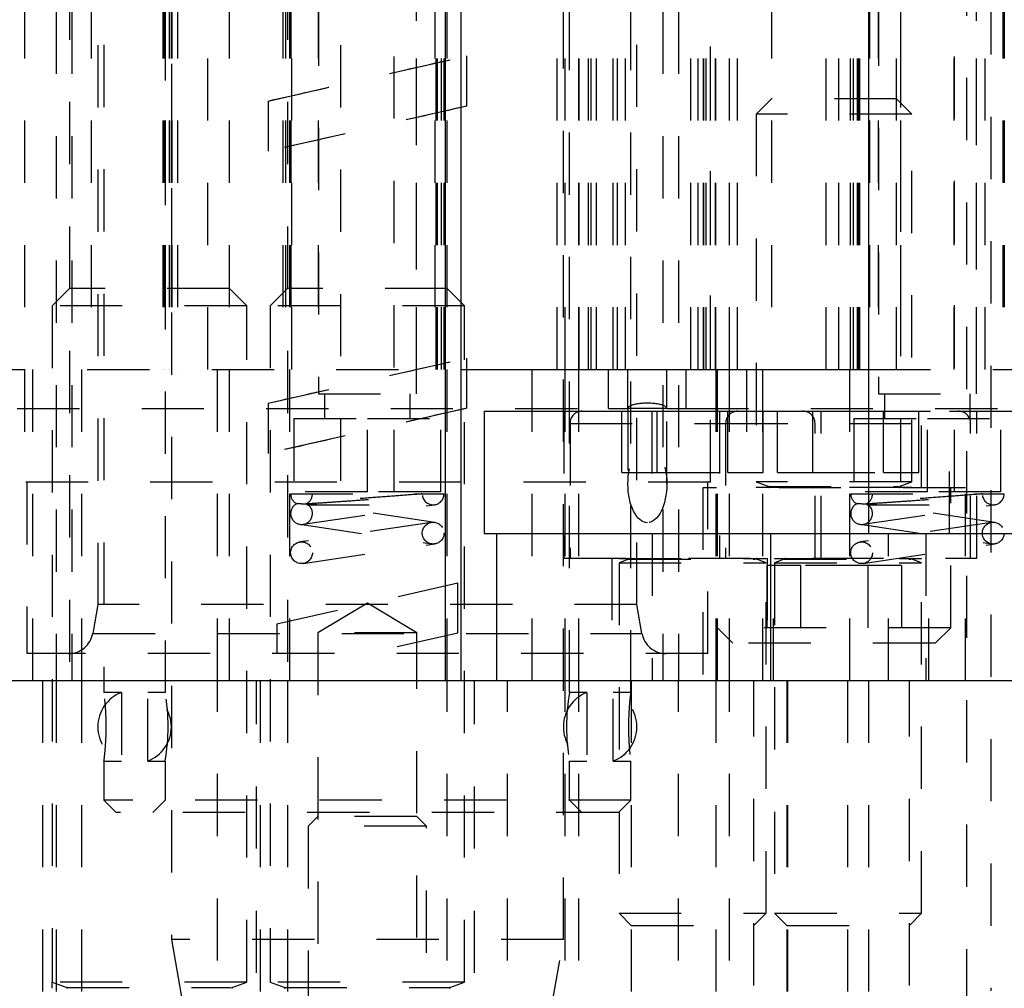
# Model space of a CAD drawing. Header units: inches. Extents: x 1880 to 2363, y -453 to -54.
# Tile 37 of 256: x 1905.87 to 1907.45, y -450.75 to -449.19. Entities that reach past the tile are written whole.
import ezdxf

# ---------------------------------------------------------------- set-up
doc = ezdxf.new("R2010")
doc.units = ezdxf.units.IN
doc.header["$LTSCALE"] = 0.5
doc.header["$MEASUREMENT"] = 0
doc.linetypes.add('HIDDEN', pattern=[0.225, 0.15, -0.075])
doc.layers.add('SID-M-H', color=4, linetype='HIDDEN')
doc.layers.add('SID-M-S', color=105, linetype='Continuous')

msp = doc.modelspace()

# ---------------------------------------------------------------- linework, layer by layer
at = {"layer": 'SID-M-H'}
for p, q in [((1907.39026, -448.28555), (1907.39026, -452.10445)), ((1907.42963, -448.54798), (1907.42963, -450.75298)), ((1906.11271, -448.66252), (1906.11271, -450.67039)), ((1905.87649, -448.75405), (1905.87649, -449.93516)), ((1905.87649, -448.75405), (1905.87649, -449.75405)), ((1905.98392, -448.75405), (1905.98392, -449.75405)), ((1906.09879, -448.75405), (1906.09879, -449.75405)), ((1906.10073, -448.75405), (1906.10073, -449.75405)), ((1906.10267, -448.75405), (1906.10267, -449.75405)), ((1906.1092, -448.75405), (1906.1092, -449.75405)), ((1906.11267, -448.75405), (1906.11267, -449.75405)), ((1906.11362, -448.75405), (1906.11362, -449.75405)), ((1906.12267, -448.75405), (1906.12267, -449.75405)), ((1906.12267, -448.75405), (1906.12267, -449.75405)), ((1906.17142, -449.75405), (1906.17142, -448.75405)), ((1906.29171, -448.75405), (1906.29171, -449.75405)), ((1906.29171, -448.75405), (1906.29171, -449.75405)), ((1906.29613, -448.75405), (1906.29613, -449.75405)), ((1906.29613, -448.75405), (1906.29613, -449.75405)), ((1906.30267, -448.75405), (1906.30267, -449.75405)), ((1906.30267, -448.75405), (1906.30267, -449.75405)), ((1906.30461, -448.75405), (1906.30461, -449.75405)), ((1906.30461, -448.75405), (1906.30461, -449.75405)), ((1906.30654, -449.75405), (1906.30654, -448.75405)), ((1906.34867, -448.75405), (1906.34867, -449.75405)), ((1906.50667, -449.75405), (1906.50667, -448.75405)), ((1906.53629, -448.75405), (1906.53629, -449.75405)), ((1906.53823, -449.75405), (1906.53823, -448.75405)), ((1906.53823, -449.75405), (1906.53823, -448.75405)), ((1906.5467, -449.75405), (1906.5467, -448.75405)), ((1906.5467, -449.75405), (1906.5467, -448.75405)), ((1906.55112, -449.75405), (1906.55112, -448.75405)), ((1906.55112, -449.75405), (1906.55112, -448.75405)), ((1906.74263, -450.67039), (1906.74263, -448.75405)), ((1906.97885, -449.93516), (1906.97885, -448.75405)), ((1906.97885, -449.75405), (1906.97885, -448.75405)), ((1907.07717, -448.75405), (1907.07717, -449.75405)), ((1907.18517, -449.75405), (1907.18517, -448.75405)), ((1907.20421, -449.75405), (1907.20421, -448.75405)), ((1907.20863, -449.75405), (1907.20863, -448.75405)), ((1907.21517, -449.75405), (1907.21517, -448.75405)), ((1907.21711, -449.75405), (1907.21711, -448.75405)), ((1907.21904, -449.75405), (1907.21904, -448.75405)), ((1907.23467, -448.75405), (1907.23467, -449.75405)), ((1907.24867, -448.75405), (1907.24867, -449.75405)), ((1907.27817, -449.75405), (1907.27817, -448.75405)), ((1907.28467, -448.75405), (1907.28467, -449.75405)), ((1907.37067, -449.75405), (1907.37067, -448.75405)), ((1907.40667, -449.75405), (1907.40667, -448.75405)), ((1907.42067, -449.75405), (1907.42067, -448.75405)), ((1907.44879, -448.75405), (1907.44879, -449.75405)), ((1907.45073, -448.75405), (1907.45073, -449.75405)), ((1905.92767, -448.77905), (1905.92767, -450.25405)), ((1905.95267, -448.77905), (1905.95267, -450.25405)), ((1906.34893, -448.76587), (1906.34893, -449.79342)), ((1906.50641, -449.79342), (1906.50641, -448.76587)), ((1906.90267, -448.77905), (1906.90267, -450.25405)), ((1906.92767, -448.77905), (1906.92767, -450.25405)), ((1907.24893, -448.76587), (1907.24893, -449.79342)), ((1907.40641, -449.79342), (1907.40641, -448.76587)), ((1905.9946, -448.83279), (1905.9946, -450.13201)), ((1906.00444, -448.8322), (1906.00444, -450.27316)), ((1906.38436, -448.83279), (1906.38436, -449.9509)), ((1906.47097, -449.9509), (1906.47097, -448.83279)), ((1906.85089, -450.27315), (1906.85089, -448.8322)), ((1906.86074, -450.13201), (1906.86074, -448.83279)), ((1907.28436, -448.83279), (1907.28436, -449.9509)), ((1907.37097, -449.9509), (1907.37097, -448.83279)), ((1906.10286, -448.98968), (1906.10286, -450.27316)), ((1906.75247, -450.27315), (1906.75247, -448.98968)), ((1906.54017, -449.75405), (1906.54017, -449.00405)), ((1906.73267, -449.75405), (1906.73267, -449.00405)), ((1906.74567, -449.75405), (1906.74567, -449.00405)), ((1906.76767, -449.75405), (1906.76767, -449.00405)), ((1906.76814, -449.75405), (1906.76814, -449.00405)), ((1906.78314, -449.75405), (1906.78314, -449.00405)), ((1906.78708, -449.75405), (1906.78708, -449.00405)), ((1906.79594, -449.75405), (1906.79594, -449.00405)), ((1906.82267, -449.75405), (1906.82267, -449.00405)), ((1906.82967, -449.75405), (1906.82967, -449.00405)), ((1906.84267, -449.75405), (1906.84267, -449.00405)), ((1906.94767, -449.75405), (1906.94767, -449.00405)), ((1906.95932, -449.75405), (1906.95932, -449.00405)), ((1906.96767, -449.75405), (1906.96767, -449.00405)), ((1906.96826, -449.75405), (1906.96826, -449.00405)), ((1906.97219, -449.75405), (1906.97219, -449.00405)), ((1906.98719, -449.75405), (1906.98719, -449.00405)), ((1906.98767, -449.75405), (1906.98767, -449.00405)), ((1907.00967, -449.75405), (1907.00967, -449.00405)), ((1907.02267, -449.75405), (1907.02267, -449.00405)), ((1907.16517, -449.75405), (1907.16517, -449.00405)), ((1905.94917, -449.12405), (1905.94917, -450.25405)), ((1906.20617, -450.25405), (1906.20617, -449.12405)), ((1906.29917, -449.12405), (1906.29917, -450.25405)), ((1906.55617, -450.25405), (1906.55617, -449.12405)), ((1906.26804, -449.32262), (1906.5873, -449.25009)), ((1906.5873, -449.33084), (1906.5873, -449.25009)), ((1906.26804, -449.32262), (1906.26804, -449.40337)), ((1906.5873, -449.33084), (1906.26804, -449.40337)), ((1907.07717, -449.31905), (1907.05267, -449.34355)), ((1907.27817, -449.31905), (1907.07717, -449.31905)), ((1907.30267, -449.34355), (1907.27817, -449.31905)), ((1907.30267, -449.34355), (1907.05267, -449.34355)), ((1907.05267, -449.34355), (1907.05267, -449.93474)), ((1907.30267, -449.93474), (1907.30267, -449.34355)), ((1905.94917, -449.62405), (1905.92142, -449.6518)), ((1906.20617, -449.62405), (1905.94917, -449.62405)), ((1906.23392, -449.6518), (1906.20617, -449.62405)), ((1906.29917, -449.62405), (1906.27142, -449.6518)), ((1906.55617, -449.62405), (1906.29917, -449.62405)), ((1906.58392, -449.6518), (1906.55617, -449.62405)), ((1906.23392, -449.6518), (1905.92142, -449.6518)), ((1905.92142, -449.6518), (1905.92142, -450.73856)), ((1906.23392, -450.73856), (1906.23392, -449.6518)), ((1906.58392, -449.6518), (1906.27142, -449.6518)), ((1906.27142, -449.6518), (1906.27142, -450.73856)), ((1906.58392, -450.73856), (1906.58392, -449.6518)), ((1906.26804, -449.80819), (1906.5873, -449.73565)), ((1906.5873, -449.8164), (1906.5873, -449.73565)), ((1905.57767, -449.75405), (1906.57767, -449.75405)), ((1905.57767, -449.75405), (1906.57767, -449.75405)), ((1905.89017, -450.25405), (1905.89017, -449.75405)), ((1905.96829, -449.75405), (1905.96829, -450.25405)), ((1906.18704, -450.25405), (1906.18704, -449.75405)), ((1906.30267, -449.75405), (1906.30267, -450.25405)), ((1906.69267, -450.25405), (1906.69267, -449.75405)), ((1906.74567, -450.25405), (1906.74567, -449.75405)), ((1906.76767, -450.25405), (1906.76767, -449.75405)), ((1906.81517, -449.81655), (1906.81517, -449.75405)), ((1906.84642, -449.81655), (1906.84642, -449.75405)), ((1906.90892, -449.81655), (1906.90892, -449.75405)), ((1906.94017, -449.81655), (1906.94017, -449.75405)), ((1906.98767, -449.75405), (1906.98767, -450.25405)), ((1906.99017, -450.25405), (1906.99017, -449.75405)), ((1907.00967, -450.25405), (1907.00967, -449.75405)), ((1907.03717, -449.75405), (1907.03717, -449.94405)), ((1907.06267, -449.75405), (1907.06267, -450.25405)), ((1907.20267, -449.75405), (1907.20267, -450.25405)), ((1907.23278, -449.75405), (1909.12255, -449.75405)), ((1907.23278, -449.75405), (1909.12255, -449.75405)), ((1907.31817, -449.94405), (1907.31817, -449.75405)), ((1906.34893, -449.79342), (1906.50641, -449.79342)), ((1906.35877, -449.79342), (1906.35877, -449.83279)), ((1906.49656, -449.83279), (1906.49656, -449.79342)), ((1907.24893, -449.79342), (1907.40641, -449.79342)), ((1907.25877, -449.79342), (1907.25877, -449.83279)), ((1907.39656, -449.83279), (1907.39656, -449.79342)), ((1905.66517, -449.81655), (1906.81517, -449.81655)), ((1906.26804, -449.80819), (1906.26804, -449.88893)), ((1906.5873, -449.8164), (1906.26804, -449.88893)), ((1906.74354, -449.82098), (1906.74354, -450.0572)), ((1906.81517, -449.81655), (1906.84642, -449.81655)), ((1906.83658, -449.91941), (1906.83658, -449.82098)), ((1906.83658, -449.91941), (1906.83658, -449.82098)), ((1906.90892, -449.81655), (1906.84642, -449.81655)), ((1906.84642, -449.81655), (1906.84642, -449.9378)), ((1906.88465, -449.82098), (1906.88465, -450.01783)), ((1906.8934, -449.91941), (1906.8934, -449.82098)), ((1906.8934, -449.91941), (1906.8934, -449.82098)), ((1906.90892, -449.81655), (1906.94017, -449.81655)), ((1906.90892, -449.9378), (1906.90892, -449.81655)), ((1906.94017, -449.81655), (1907.56517, -449.81655)), ((1906.99354, -449.82098), (1906.99354, -450.0572)), ((1907.00705, -449.91941), (1907.00705, -449.82098)), ((1907.00705, -449.91941), (1907.00705, -449.82098)), ((1907.06388, -449.91941), (1907.06388, -449.82098)), ((1907.06388, -449.91941), (1907.06388, -449.82098)), ((1907.08658, -449.91941), (1907.08658, -449.82098)), ((1907.08658, -449.91941), (1907.08658, -449.82098)), ((1907.1434, -449.91941), (1907.1434, -449.82098)), ((1907.1434, -449.91941), (1907.1434, -449.82098)), ((1907.15692, -450.0572), (1907.15692, -449.82098)), ((1907.23278, -449.82098), (1907.36341, -449.82098)), ((1907.25705, -449.91941), (1907.25705, -449.82098)), ((1907.25705, -449.91941), (1907.25705, -449.82098)), ((1907.31388, -449.91941), (1907.31388, -449.82098)), ((1907.31388, -449.91941), (1907.31388, -449.82098)), ((1907.36341, -449.82098), (1907.63268, -449.82098)), ((1907.36341, -450.01783), (1907.36341, -449.82098)), ((1907.40692, -450.0572), (1907.40692, -449.82098)), ((1906.30956, -449.83279), (1906.42767, -449.83279)), ((1906.30956, -449.83279), (1906.30956, -449.9509)), ((1906.42767, -449.83279), (1906.54578, -449.83279)), ((1906.42767, -449.9509), (1906.42767, -449.83279)), ((1906.54578, -449.9509), (1906.54578, -449.83279)), ((1907.20956, -449.83279), (1907.32767, -449.83279)), ((1907.20956, -449.83279), (1907.20956, -449.9509)), ((1907.32767, -449.9509), (1907.32767, -449.83279)), ((1907.32767, -449.83279), (1907.44578, -449.83279)), ((1907.44578, -449.9509), (1907.44578, -449.83279)), ((1906.75338, -449.84067), (1907.14525, -449.84067)), ((1906.75338, -449.84067), (1907.14525, -449.84067)), ((1906.75338, -449.84067), (1906.75338, -450.0572)), ((1906.75338, -449.84067), (1906.75338, -450.0572)), ((1907.00338, -449.84067), (1907.39525, -449.84067)), ((1907.00338, -449.84067), (1907.39525, -449.84067)), ((1907.00338, -449.84067), (1907.00338, -450.0572)), ((1907.00338, -449.84067), (1907.00338, -450.0572)), ((1907.14708, -450.0572), (1907.14708, -449.84067)), ((1907.14708, -450.0572), (1907.14708, -449.84067)), ((1907.39708, -450.0572), (1907.39708, -449.84067)), ((1907.39708, -450.0572), (1907.39708, -449.84067)), ((1906.83658, -449.91941), (1906.8934, -449.91941)), ((1906.83658, -449.91941), (1906.8934, -449.91941)), ((1906.8934, -449.91941), (1907.00705, -449.91941)), ((1906.8934, -449.91941), (1907.00705, -449.91941)), ((1907.00705, -449.91941), (1907.06388, -449.91941)), ((1907.00705, -449.91941), (1907.06388, -449.91941)), ((1907.08658, -449.91941), (1907.1434, -449.91941)), ((1907.08658, -449.91941), (1907.1434, -449.91941)), ((1907.1434, -449.91941), (1907.25705, -449.91941)), ((1907.1434, -449.91941), (1907.25705, -449.91941)), ((1907.25705, -449.91941), (1907.31388, -449.91941)), ((1907.25705, -449.91941), (1907.31388, -449.91941)), ((1906.97885, -449.93516), (1905.87649, -449.93516)), ((1905.88042, -449.93516), (1905.88042, -450.21075)), ((1907.38867, -449.94405), (1906.96667, -449.94405)), ((1906.96667, -449.94405), (1906.96667, -450.25405)), ((1906.97491, -450.21075), (1906.97491, -449.93516)), ((1907.30267, -449.93474), (1907.05267, -449.93474)), ((1907.05267, -449.93474), (1907.07297, -449.94213)), ((1907.30267, -449.94366), (1907.05267, -449.94366)), ((1907.05267, -449.94366), (1907.05267, -449.94405)), ((1907.07297, -449.94213), (1907.28058, -449.94213)), ((1907.28236, -449.94213), (1907.30267, -449.93474)), ((1907.30267, -449.94405), (1907.30267, -449.94366)), ((1907.36517, -450.16905), (1907.36517, -449.94405)), ((1907.38867, -450.25405), (1907.38867, -449.94405)), ((1906.30442, -449.95405), (1906.51592, -449.95405)), ((1906.42767, -449.9509), (1906.30956, -449.9509)), ((1906.54578, -449.9509), (1906.42767, -449.9509)), ((1907.20442, -449.95405), (1907.41592, -449.95405)), ((1907.32767, -449.9509), (1907.20956, -449.9509)), ((1907.44578, -449.9509), (1907.32767, -449.9509)), ((1906.32449, -450.00286), (1906.53599, -449.97136)), ((1906.33049, -449.97155), (1906.53342, -449.97155)), ((1906.53599, -449.99975), (1906.34133, -449.97075)), ((1907.22449, -450.00286), (1907.43599, -449.97136)), ((1907.23049, -449.97155), (1907.43342, -449.97155)), ((1907.43599, -449.99975), (1907.24133, -449.97075)), ((1906.53084, -449.99975), (1906.31934, -450.03125)), ((1906.31934, -450.00286), (1906.53084, -450.03436)), ((1907.43084, -449.99975), (1907.21934, -450.03125)), ((1907.21934, -450.00286), (1907.43084, -450.03436)), ((1906.88527, -450.01783), (1906.88527, -450.25405)), ((1907.26519, -450.25405), (1907.26519, -450.01783)), ((1907.3253, -450.01783), (1907.3253, -450.25405)), ((1906.32449, -450.06586), (1906.53599, -450.03436)), ((1907.22449, -450.06586), (1907.43599, -450.03436)), ((1906.74354, -450.0572), (1907.15692, -450.0572)), ((1906.82031, -450.0572), (1906.82031, -450.25405)), ((1906.83212, -450.0572), (1906.83212, -450.0576)), ((1906.83212, -450.0572), (1906.83212, -450.0576)), ((1906.83212, -450.0576), (1907.06834, -450.0576)), ((1906.83212, -450.0576), (1907.06834, -450.0576)), ((1906.84761, -450.05912), (1906.83212, -450.06476)), ((1906.84761, -450.05912), (1906.83212, -450.06476)), ((1906.84761, -450.05912), (1907.0511, -450.05912)), ((1906.84761, -450.05912), (1907.0511, -450.05912)), ((1907.06834, -450.06476), (1907.05285, -450.05912)), ((1907.06834, -450.06476), (1907.05285, -450.05912)), ((1907.06834, -450.0576), (1907.06834, -450.0572)), ((1907.06834, -450.0576), (1907.06834, -450.0572)), ((1907.07031, -450.0572), (1907.07031, -450.25405)), ((1907.08015, -450.25405), (1907.08015, -450.0572)), ((1907.08212, -450.0572), (1907.08212, -450.0576)), ((1907.08212, -450.0572), (1907.08212, -450.0576)), ((1907.08212, -450.0576), (1907.31834, -450.0576)), ((1907.08212, -450.0576), (1907.31834, -450.0576)), ((1907.09761, -450.05912), (1907.08212, -450.06476)), ((1907.09761, -450.05912), (1907.08212, -450.06476)), ((1907.09761, -450.05912), (1907.3011, -450.05912)), ((1907.09761, -450.05912), (1907.3011, -450.05912)), ((1907.15692, -450.0572), (1907.40692, -450.0572)), ((1907.31834, -450.06476), (1907.30285, -450.05912)), ((1907.31834, -450.06476), (1907.30285, -450.05912)), ((1907.31834, -450.0576), (1907.31834, -450.0572)), ((1907.31834, -450.0576), (1907.31834, -450.0572)), ((1907.33015, -450.25405), (1907.33015, -450.0572)), ((1906.83212, -450.06476), (1907.06834, -450.06476)), ((1906.83212, -450.06476), (1907.06834, -450.06476)), ((1906.83212, -450.06476), (1906.83212, -450.62807)), ((1906.83212, -450.06476), (1906.83212, -450.62807)), ((1907.06834, -450.62807), (1907.06834, -450.06476)), ((1907.06834, -450.62807), (1907.06834, -450.06476)), ((1907.12354, -450.06905), (1907.06941, -450.06905)), ((1907.06941, -450.06905), (1907.06941, -450.19405)), ((1907.08212, -450.06476), (1907.31834, -450.06476)), ((1907.08212, -450.06476), (1907.31834, -450.06476)), ((1907.08212, -450.06476), (1907.08212, -450.62807)), ((1907.08212, -450.06476), (1907.08212, -450.62807)), ((1907.12354, -450.06905), (1907.12354, -450.19405)), ((1907.23179, -450.06905), (1907.12354, -450.06905)), ((1907.23179, -450.06905), (1907.23179, -450.19405)), ((1907.28592, -450.06905), (1907.23179, -450.06905)), ((1907.28592, -450.06905), (1907.28592, -450.19405)), ((1907.31834, -450.62807), (1907.31834, -450.06476)), ((1907.31834, -450.62807), (1907.31834, -450.06476)), ((1906.28221, -450.16305), (1906.57312, -450.09695)), ((1906.57312, -450.1777), (1906.57312, -450.09695)), ((1905.9946, -450.13201), (1905.98645, -450.17821)), ((1906.86074, -450.13201), (1905.9946, -450.13201)), ((1906.42767, -450.12947), (1906.34817, -450.17724)), ((1906.50717, -450.17724), (1906.42767, -450.12947)), ((1906.86888, -450.17821), (1906.86074, -450.13201)), ((1906.28221, -450.16305), (1906.28221, -450.21075)), ((1907.36517, -450.16905), (1906.99017, -450.16905)), ((1906.99017, -450.16905), (1907.01517, -450.19405)), ((1907.34017, -450.19405), (1907.36517, -450.16905)), ((1905.98645, -450.17821), (1906.86711, -450.17821)), ((1906.50717, -450.17724), (1906.34817, -450.17724)), ((1906.34817, -450.17724), (1906.34817, -450.86724)), ((1906.57312, -450.1777), (1906.42767, -450.21075)), ((1906.50717, -450.86724), (1906.50717, -450.17724)), ((1907.34017, -450.19405), (1907.01517, -450.19405)), ((1906.97491, -450.21075), (1905.88042, -450.21075)), ((1905.90567, -450.25405), (1905.90567, -452.12405)), ((1905.92767, -450.25405), (1905.92767, -452.50405)), ((1905.96829, -450.25405), (1905.96829, -452.50405)), ((1906.18704, -452.50405), (1906.18704, -450.25405)), ((1906.24967, -452.12405), (1906.24967, -450.25405)), ((1906.25567, -450.25405), (1906.25567, -452.12405)), ((1906.29917, -450.25405), (1906.29917, -452.50405)), ((1906.55617, -452.50405), (1906.55617, -450.25405)), ((1906.59967, -452.12405), (1906.59967, -450.25405)), ((1906.65267, -452.50405), (1906.65267, -450.25405)), ((1906.74567, -452.50405), (1906.74567, -450.25405)), ((1906.76767, -452.50405), (1906.76767, -450.25405)), ((1906.8518, -450.25405), (1906.8518, -450.94405)), ((1906.92767, -452.50405), (1906.92767, -450.25405)), ((1906.98767, -450.25405), (1906.98767, -452.50405)), ((1907.00967, -452.50405), (1907.00967, -450.25405)), ((1907.04865, -450.94405), (1907.04865, -450.25405)), ((1907.1018, -450.25405), (1907.1018, -450.94405)), ((1907.10267, -450.25405), (1907.10267, -452.50405)), ((1907.19917, -450.25405), (1907.19917, -452.50405)), ((1907.23278, -450.25405), (1907.23278, -452.10445)), ((1907.23278, -450.25405), (1907.23278, -452.50405)), ((1907.29865, -450.94405), (1907.29865, -450.25405)), ((1906.03245, -450.27315), (1906.0042, -450.27315)), ((1906.07485, -450.38338), (1906.07485, -450.27315)), ((1906.10287, -450.27315), (1906.07485, -450.27315)), ((1906.78048, -450.27315), (1906.75247, -450.27315)), ((1906.85114, -450.27315), (1906.82288, -450.27315)), ((1906.0042, -450.38338), (1906.03245, -450.38338)), ((1906.00444, -450.38338), (1906.00444, -450.44638)), ((1906.07485, -450.38338), (1906.10286, -450.38338)), ((1906.10286, -450.38338), (1906.10286, -450.44638)), ((1906.75247, -450.44638), (1906.75247, -450.38338)), ((1906.75247, -450.38338), (1906.78048, -450.38338)), ((1906.82288, -450.38338), (1906.85114, -450.38338)), ((1906.85089, -450.44638), (1906.85089, -450.38338)), ((1906.85089, -450.44638), (1906.00444, -450.44638)), ((1906.00444, -450.44638), (1906.02412, -450.46606)), ((1906.10286, -450.44638), (1906.08318, -450.46606)), ((1906.77215, -450.46606), (1906.75247, -450.44638)), ((1906.83121, -450.46606), (1906.85089, -450.44638)), ((1906.83121, -450.46606), (1906.02412, -450.46606)), ((1906.34817, -450.47256), (1906.33267, -450.48806)), ((1906.50717, -450.47256), (1906.34817, -450.47256)), ((1906.52267, -450.48806), (1906.50717, -450.47256)), ((1906.52267, -450.48806), (1906.33267, -450.48806)), ((1906.33267, -450.48806), (1906.33267, -451.09152)), ((1906.52267, -451.09152), (1906.52267, -450.48806)), ((1906.83212, -450.62807), (1907.06834, -450.62807)), ((1906.83212, -450.62807), (1907.06834, -450.62807)), ((1906.83212, -450.62807), (1906.8518, -450.64775)), ((1906.83212, -450.62807), (1906.8518, -450.64775)), ((1907.04865, -450.64775), (1907.06834, -450.62807)), ((1907.04865, -450.64775), (1907.06834, -450.62807)), ((1907.08212, -450.62807), (1907.31834, -450.62807)), ((1907.08212, -450.62807), (1907.31834, -450.62807)), ((1907.08212, -450.62807), (1907.1018, -450.64775)), ((1907.08212, -450.62807), (1907.1018, -450.64775)), ((1907.29865, -450.64775), (1907.31834, -450.62807)), ((1907.29865, -450.64775), (1907.31834, -450.62807)), ((1906.8518, -450.64775), (1907.04865, -450.64775)), ((1906.8518, -450.64775), (1907.04865, -450.64775)), ((1907.1018, -450.64775), (1907.29865, -450.64775)), ((1907.1018, -450.64775), (1907.29865, -450.64775)), ((1906.74263, -450.67039), (1906.11271, -450.67039)), ((1906.11271, -450.67039), (1906.13594, -450.80218)), ((1906.71939, -450.80218), (1906.74263, -450.67039)), ((1906.23392, -450.73856), (1905.92142, -450.73856)), ((1905.92142, -450.73856), (1905.94497, -450.74713)), ((1905.92142, -450.74866), (1905.92142, -450.73856)), ((1906.21036, -450.74713), (1906.23392, -450.73856)), ((1906.58392, -450.73856), (1906.27142, -450.73856)), ((1906.27142, -450.73856), (1906.29497, -450.74713)), ((1906.56036, -450.74713), (1906.58392, -450.73856)), ((1905.94497, -450.74713), (1906.20855, -450.74713)), ((1906.29497, -450.74713), (1906.55855, -450.74713))]:
    msp.add_line(p, q, dxfattribs=at)
for centre in [(1906.53342, -450.01705), (1907.43342, -450.01705), (1906.32192, -450.04855), (1907.22192, -450.04855)]:
    msp.add_circle(centre, 0.0175, dxfattribs=at)
for centre, radius, start, end in [((1906.77306, -449.84067), 0.01969, 90, 180), ((1906.77306, -449.84067), 0.01969, 90, 180), ((1907.02306, -449.84067), 0.01969, 90, 180), ((1907.02306, -449.84067), 0.01969, 90, 180), ((1907.12739, -449.84067), 0.01969, 0, 90), ((1907.12739, -449.84067), 0.01969, 0, 90), ((1907.37739, -449.84067), 0.01969, 0, 90), ((1907.37739, -449.84067), 0.01969, 0, 90), ((1907.0727, -449.94287), 0.000787, 270, 70), ((1907.28263, -449.94287), 0.000787, 110, 270), ((1906.32192, -449.95405), 0.0175, 180, 244.1949), ((1906.32192, -449.95405), 0.0175, 294.60211, 0), ((1906.53342, -449.95405), 0.0175, 188.47114, 0), ((1907.22192, -449.95405), 0.0175, 180, 244.1949), ((1907.22192, -449.95405), 0.0175, 294.60211, 0), ((1907.43342, -449.95405), 0.0175, 188.47114, 0), ((1906.32192, -449.98555), 0.0175, 115.84193, 64.15807), ((1907.22192, -449.98555), 0.0175, 115.84193, 64.15807), ((1906.84734, -450.05838), 0.000787, 290, 90), ((1906.84734, -450.05838), 0.000787, 290, 90), ((1907.05312, -450.05838), 0.000787, 90, 250), ((1907.05312, -450.05838), 0.000787, 90, 250), ((1907.09734, -450.05838), 0.000787, 290, 90), ((1907.09734, -450.05838), 0.000787, 290, 90), ((1907.30312, -450.05838), 0.000787, 90, 250), ((1907.30312, -450.05838), 0.000787, 90, 250), ((1905.94768, -450.17138), 0.03937, 270.00001, 350), ((1906.90766, -450.17138), 0.03937, 190, 269.99999), ((1906.05365, -450.32827), 0.05906, 111.07679, 248.97702), ((1906.05365, -450.32827), 0.05906, 291.06173, 68.97337), ((1905.78047, -450.32826), 0.32707, 350.29778, 9.70005), ((1906.80168, -450.32827), 0.05906, 111.07679, 248.97702), ((1907.07486, -450.32827), 0.32707, 170.29778, 189.70005), ((1906.80168, -450.32827), 0.05906, 291.06173, 68.97337), ((1905.9447, -450.74787), 0.000787, 270, 70), ((1906.21063, -450.74787), 0.000787, 110, 270), ((1906.2947, -450.74787), 0.000787, 270, 70), ((1906.56063, -450.74787), 0.000787, 110, 270)]:
    msp.add_arc(centre, radius, start, end, dxfattribs=at)
msp.add_ellipse((1906.87767, -449.81655), major_axis=(0.03125, 0), ratio=0.2679492, start_param=0, end_param=3.1415927, dxfattribs=at)
msp.add_ellipse((1906.87767, -449.9378), major_axis=(0, -0.0625), ratio=0.5, dxfattribs=at)
for points in [[(1906.26804, -449.32262), (1906.32125, -449.31053), (1906.42767, -449.28636), (1906.53409, -449.26218), (1906.5873, -449.25009)], [(1906.5873, -449.33084), (1906.53409, -449.34292), (1906.42767, -449.3671), (1906.32125, -449.39128), (1906.26804, -449.40337)], [(1906.26804, -449.80819), (1906.32125, -449.7961), (1906.42767, -449.77192), (1906.53409, -449.74774), (1906.5873, -449.73565)], [(1906.5873, -449.8164), (1906.53409, -449.82849), (1906.42767, -449.85267), (1906.32125, -449.87684), (1906.26804, -449.88893)]]:
    msp.add_open_spline(points, degree=3, dxfattribs=at)
for points, knots in [([(1906.51592, -449.95405), (1906.5147, -449.95414), (1906.50384, -449.95495), (1906.47927, -449.95679), (1906.43957, -449.9598), (1906.39949, -449.96289), (1906.3635, -449.96573), (1906.33556, -449.96799), (1906.31755, -449.96951), (1906.31537, -449.96971), (1906.31429, -449.9698)], [0, 0, 0, 0, 0.0183197, 0.1635643, 0.3063496, 0.4467904, 0.5854506, 0.7233058, 0.8622416, 1, 1, 1, 1]), ([(1906.32954, -449.9698), (1906.32964, -449.9698), (1906.33008, -449.96977), (1906.33731, -449.9693), (1906.35663, -449.96801), (1906.38378, -449.96615), (1906.41511, -449.96395), (1906.44687, -449.96168), (1906.4756, -449.9596), (1906.49841, -449.95793), (1906.51005, -449.95708), (1906.51389, -449.9568), (1906.51505, -449.95671), (1906.51547, -449.95668), (1906.51577, -449.95666), (1906.51594, -449.95664), (1906.51608, -449.95663), (1906.5161, -449.95663), (1906.51611, -449.95663)], [0, 0, 0, 0, 0.0309821, 0.1390962, 0.2504876, 0.3623209, 0.4730784, 0.5820155, 0.6889003, 0.7939871, 0.8989406, 0.9391461, 0.9491777, 0.9666759, 0.9710489, 0.9804409, 0.9899847, 1, 1, 1, 1]), ([(1906.51592, -449.95405), (1906.5221, -449.95405), (1906.53675, -449.95405), (1906.54879, -449.95405), (1906.55029, -449.95405), (1906.55092, -449.95405)], [0, 0, 0, 0, 0.2983871, 0.7068158, 1, 1, 1, 1]), ([(1907.41592, -449.95405), (1907.4147, -449.95414), (1907.40384, -449.95495), (1907.37927, -449.95679), (1907.33957, -449.9598), (1907.29949, -449.96289), (1907.2635, -449.96573), (1907.23556, -449.96799), (1907.21755, -449.96951), (1907.21537, -449.96971), (1907.21429, -449.9698)], [0, 0, 0, 0, 0.0183197, 0.1635643, 0.3063496, 0.4467904, 0.5854506, 0.7233058, 0.8622416, 1, 1, 1, 1]), ([(1907.22954, -449.9698), (1907.22964, -449.9698), (1907.23008, -449.96977), (1907.23731, -449.9693), (1907.25663, -449.96801), (1907.28378, -449.96615), (1907.31511, -449.96395), (1907.34687, -449.96168), (1907.3756, -449.9596), (1907.39841, -449.95793), (1907.41005, -449.95708), (1907.41389, -449.9568), (1907.41505, -449.95671), (1907.41547, -449.95668), (1907.41577, -449.95666), (1907.41594, -449.95664), (1907.41608, -449.95663), (1907.4161, -449.95663), (1907.41611, -449.95663)], [0, 0, 0, 0, 0.0309821, 0.1390962, 0.2504876, 0.3623209, 0.4730784, 0.5820155, 0.6889003, 0.7939871, 0.8989406, 0.9391461, 0.9491777, 0.9666759, 0.9710489, 0.9804409, 0.9899847, 1, 1, 1, 1]), ([(1907.41592, -449.95405), (1907.4221, -449.95405), (1907.43675, -449.95405), (1907.44879, -449.95405), (1907.45029, -449.95405), (1907.45092, -449.95405)], [0, 0, 0, 0, 0.2983871, 0.7068158, 1, 1, 1, 1]), ([(1906.32954, -449.9698), (1906.33055, -449.9699), (1906.33205, -449.97005), (1906.3395, -449.97078), (1906.34361, -449.97118), (1906.34556, -449.97139), (1906.34632, -449.97149), (1906.3465, -449.97153), (1906.34645, -449.97155), (1906.34631, -449.97156), (1906.34607, -449.97155), (1906.34578, -449.97155), (1906.34531, -449.97153), (1906.34413, -449.97148), (1906.3404, -449.97128), (1906.33143, -449.97077), (1906.31971, -449.9701), (1906.3146, -449.96982), (1906.31433, -449.96981), (1906.31429, -449.9698)], [0, 0, 0, 0, 0.23796142, 0.35586481, 0.41395627, 0.44300957, 0.45767228, 0.46502019, 0.46814497, 0.47130467, 0.47318958, 0.47507535, 0.47774085, 0.48267955, 0.49891534, 0.56383282, 0.73653813, 0.95560216, 1, 1, 1, 1]), ([(1907.22954, -449.9698), (1907.23055, -449.9699), (1907.23205, -449.97005), (1907.2395, -449.97078), (1907.24361, -449.97118), (1907.24556, -449.97139), (1907.24632, -449.97149), (1907.2465, -449.97153), (1907.24645, -449.97155), (1907.24631, -449.97156), (1907.24607, -449.97155), (1907.24578, -449.97155), (1907.24531, -449.97153), (1907.24413, -449.97148), (1907.2404, -449.97128), (1907.23143, -449.97077), (1907.21971, -449.9701), (1907.2146, -449.96982), (1907.21433, -449.96981), (1907.21429, -449.9698)], [0, 0, 0, 0, 0.23796142, 0.35586481, 0.41395627, 0.44300957, 0.45767228, 0.46502019, 0.46814497, 0.47130467, 0.47318958, 0.47507535, 0.47774085, 0.48267955, 0.49891534, 0.56383282, 0.73653813, 0.95560216, 1, 1, 1, 1]), ([(1906.00444, -450.38338), (1906.00455, -450.38255), (1906.00478, -450.38089), (1906.00625, -450.36815), (1906.00764, -450.34997), (1906.00824, -450.32828), (1906.00765, -450.30662), (1906.00624, -450.28829), (1906.00483, -450.27605), (1906.00425, -450.27166), (1906.00481, -450.27621), (1906.00598, -450.28521), (1906.00656, -450.29376), (1906.00673, -450.29614)], [0, 0, 0, 0, 0.096286, 0.1925874, 0.2888776, 0.3851515, 0.4814412, 0.5777467, 0.6740378, 0.7703128, 0.8666014, 0.9629059, 1, 1, 1, 1]), ([(1906.03245, -450.27315), (1906.03245, -450.27398), (1906.03245, -450.27563), (1906.03245, -450.28838), (1906.03245, -450.3066), (1906.03245, -450.32827), (1906.03245, -450.34993), (1906.03245, -450.36815), (1906.03245, -450.38088), (1906.03245, -450.38253), (1906.03245, -450.38336)], [0, 0, 0, 0, 0.1251079, 0.2502158, 0.3753237, 0.5004317, 0.6255396, 0.7506475, 0.8757554, 1, 1, 1, 1]), ([(1906.78048, -450.27315), (1906.78048, -450.27398), (1906.78048, -450.27563), (1906.78048, -450.28838), (1906.78048, -450.30659), (1906.78048, -450.32829), (1906.78048, -450.34986), (1906.78048, -450.36843), (1906.78048, -450.37987), (1906.78048, -450.38478), (1906.78048, -450.38337), (1906.78048, -450.38336)], [0, 0, 0, 0, 0.1248923, 0.2497845, 0.3746768, 0.4995691, 0.6244613, 0.7493536, 0.8742459, 0.9991382, 1, 1, 1, 1]), ([(1906.82288, -450.38338), (1906.82288, -450.38256), (1906.82288, -450.3809), (1906.82288, -450.36815), (1906.82288, -450.34993), (1906.82288, -450.32827), (1906.82288, -450.3066), (1906.82288, -450.28838), (1906.82288, -450.27564), (1906.82288, -450.27399), (1906.82288, -450.27316)], [0, 0, 0, 0, 0.1250405, 0.2500811, 0.3751216, 0.5001622, 0.6252027, 0.7502432, 0.8752838, 1, 1, 1, 1]), ([(1906.85089, -450.27315), (1906.85078, -450.27398), (1906.85056, -450.27564), (1906.84908, -450.28838), (1906.84769, -450.30656), (1906.8471, -450.32827), (1906.84768, -450.34986), (1906.84912, -450.36841), (1906.85042, -450.37985), (1906.85107, -450.38478), (1906.85089, -450.38338), (1906.85089, -450.38338)], [0, 0, 0, 0, 0.1249711, 0.249962, 0.3749385, 0.4998938, 0.6248697, 0.7498661, 0.8748436, 0.9998004, 1, 1, 1, 1])]:
    msp.add_open_spline(points, degree=3, knots=knots, dxfattribs=at)
at = {"layer": 'SID-M-S'}
for p, q in [((1907.23278, -448.28555), (1907.23278, -450.01783)), ((1906.55267, -448.77905), (1906.55267, -450.25405)), ((1906.57767, -448.77905), (1906.57767, -450.25405)), ((1906.57767, -449.75405), (1907.23278, -449.75405)), ((1906.57767, -449.75405), (1907.23278, -449.75405)), ((1906.61538, -449.82098), (1906.61538, -450.01783)), ((1906.61538, -449.82098), (1907.23278, -449.82098)), ((1906.61538, -450.01783), (1907.0753, -450.01783)), ((1906.63527, -450.01783), (1906.63527, -450.25405)), ((1907.0753, -450.01783), (1907.0753, -450.25405)), ((1907.0753, -450.01783), (1907.80637, -450.01783)), ((1897.67767, -450.25405), (1910.17767, -450.25405))]:
    msp.add_line(p, q, dxfattribs=at)

doc.saveas('drawing.dxf')
